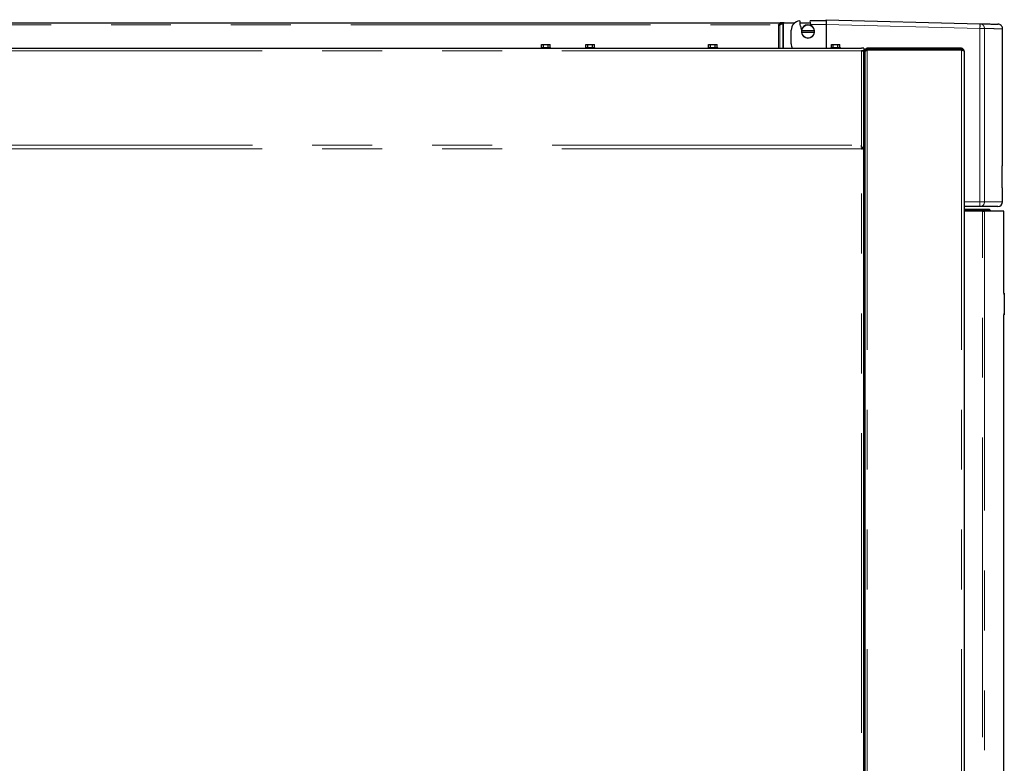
# Model space of a CAD drawing. Header units: millimetres. Extents: x 18 to 260, y 57 to 148.
# Tile 64 of 80: x 187 to 208, y 73 to 89. Entities that reach past the tile are written whole.
import ezdxf

# ---------------------------------------------------------------- set-up
doc = ezdxf.new("R2010")
doc.units = ezdxf.units.MM
doc.linetypes.add('PHANTOM', pattern=[12.7, 6.35, -1.27, 1.27, -1.27, 1.27, -1.27])

msp = doc.modelspace()

# ---------------------------------------------------------------- linework, layer by layer
at = {"color": 7, "linetype": 'Continuous', "lineweight": 25}
for p, q in [((204.28, 88.901), (203.944, 88.901)), ((203.945, 88.88), (203.944, 88.901)), ((204.28, 88.901), (204.28, 88.927)), ((204.28, 88.927), (207.538, 88.842)), ((156.136, 88.86), (203.318, 88.86)), ((203.273, 88.815), (203.266, 88.81)), ((203.266, 88.81), (203.267, 88.81)), ((203.284, 88.817), (203.33, 88.84)), ((203.298, 88.817), (203.284, 88.817)), ((203.298, 88.817), (203.359, 88.848)), ((203.318, 88.86), (203.318, 88.84)), ((203.386, 88.86), (203.318, 88.86)), ((203.359, 88.848), (203.345, 88.848)), ((203.376, 88.855), (203.392, 88.861)), ((203.386, 88.859), (203.386, 88.86)), ((203.391, 88.86), (203.386, 88.86)), ((203.392, 88.861), (203.619, 88.861)), ((203.54, 88.417), (203.54, 88.702)), ((203.722, 88.861), (203.943, 88.861)), ((203.73, 88.799), (203.737, 88.792)), ((203.759, 88.692), (203.755, 88.692)), ((204.03, 88.692), (203.759, 88.692)), ((203.941, 88.86), (203.945, 88.88)), ((203.941, 88.86), (203.947, 88.827)), ((204.034, 88.692), (204.03, 88.692)), ((204.28, 88.827), (204.28, 88.32)), ((208.02, 85.831), (208.02, 88.732)), ((203.755, 88.662), (203.759, 88.662)), ((203.759, 88.662), (204.03, 88.662)), ((204.03, 88.662), (204.034, 88.662)), ((185.771, 88.32), (205.031, 88.32)), ((198.241, 88.34), (198.241, 88.32)), ((198.241, 88.34), (198.441, 88.34)), ((198.25, 88.34), (198.25, 88.4)), ((198.25, 88.4), (198.291, 88.4)), ((198.291, 88.34), (198.291, 88.4)), ((198.291, 88.4), (198.387, 88.4)), ((198.387, 88.34), (198.387, 88.4)), ((198.387, 88.4), (198.432, 88.4)), ((198.432, 88.34), (198.432, 88.4)), ((198.441, 88.32), (198.441, 88.34)), ((199.181, 88.34), (199.181, 88.32)), ((199.181, 88.34), (199.381, 88.34)), ((199.19, 88.34), (199.19, 88.4)), ((199.19, 88.4), (199.231, 88.4)), ((199.231, 88.34), (199.231, 88.4)), ((199.231, 88.4), (199.327, 88.4)), ((199.327, 88.34), (199.327, 88.4)), ((199.327, 88.4), (199.372, 88.4)), ((199.372, 88.34), (199.372, 88.4)), ((199.381, 88.32), (199.381, 88.34)), ((201.781, 88.34), (201.781, 88.32)), ((201.781, 88.34), (201.981, 88.34)), ((201.79, 88.34), (201.79, 88.4)), ((201.79, 88.4), (201.831, 88.4)), ((201.831, 88.34), (201.831, 88.4)), ((201.831, 88.4), (201.927, 88.4)), ((201.927, 88.34), (201.927, 88.4)), ((201.927, 88.4), (201.972, 88.4)), ((201.972, 88.34), (201.972, 88.4)), ((201.981, 88.32), (201.981, 88.34)), ((204.381, 88.34), (204.381, 88.32)), ((204.381, 88.34), (204.581, 88.34)), ((204.39, 88.34), (204.39, 88.4)), ((204.39, 88.4), (204.431, 88.4)), ((204.431, 88.34), (204.431, 88.4)), ((204.431, 88.4), (204.527, 88.4)), ((204.527, 88.34), (204.527, 88.4)), ((204.527, 88.4), (204.572, 88.4)), ((204.572, 88.34), (204.572, 88.4)), ((204.581, 88.32), (204.581, 88.34)), ((205.081, 88.32), (205.031, 88.32)), ((205.081, 88.27), (205.031, 88.27)), ((205.056, 88.265), (205.056, 88.27)), ((205.081, 88.32), (205.081, 88.27)), ((205.081, 88.255), (205.081, 88.27)), ((205.126, 88.27), (205.101, 88.27)), ((205.101, 88.248), (205.101, 88.27)), ((205.151, 88.295), (205.151, 88.32)), ((207.151, 88.32), (205.151, 88.32)), ((207.151, 88.295), (205.151, 88.295)), ((207.151, 88.28), (205.151, 88.28)), ((205.276, 88.295), (205.276, 88.28)), ((207.016, 88.295), (207.016, 88.28)), ((207.151, 88.32), (207.151, 88.295)), ((207.201, 88.27), (207.201, 61.02)), ((205.081, 86.22), (205.081, 88.255)), ((205.081, 88.106), (205.101, 88.106)), ((205.081, 88.09), (205.101, 88.09)), ((205.101, 88.248), (205.101, 61.059)), ((205.081, 88), (205.101, 88)), ((205.081, 87.91), (205.101, 87.91)), ((205.101, 87.62), (205.081, 87.62)), ((205.081, 87.614), (205.101, 87.614)), ((205.081, 87.594), (205.101, 87.594)), ((205.081, 87.59), (205.101, 87.59)), ((205.081, 87.424), (205.101, 87.424)), ((205.081, 87.372), (205.101, 87.372)), ((205.081, 87.268), (205.101, 87.268)), ((205.081, 87.216), (205.101, 87.216)), ((205.031, 86.22), (205.031, 86.27)), ((205.081, 86.22), (205.031, 86.22)), ((205.042, 86.22), (205.042, 86.215)), ((205.042, 86.193), (205.042, 86.215)), ((205.081, 86.2), (205.056, 86.2)), ((205.081, 61.099), (205.081, 86.2)), ((205.101, 86.2), (205.081, 86.2)), ((208.011, 85.831), (208.02, 85.831)), ((208.011, 85.363), (208.011, 85.831)), ((208.02, 85.363), (208.011, 85.363)), ((208.02, 85.067), (208.02, 85.363)), ((207.536, 84.967), (207.201, 84.967)), ((207.201, 84.91), (207.735, 84.91)), ((207.201, 84.89), (207.755, 84.89)), ((207.596, 84.87), (207.201, 84.87)), ((207.596, 84.87), (207.635, 84.87)), ((208.045, 84.87), (207.635, 84.87)), ((207.735, 84.91), (207.755, 84.89)), ((207.755, 84.89), (207.755, 84.87)), ((208.045, 83.13), (208.045, 84.87)), ((208.041, 83.13), (208.055, 83.13)), ((208.055, 83.13), (208.055, 83.11)), ((208.055, 83.11), (208.055, 82.69)), ((208.055, 82.67), (208.041, 82.67)), ((208.045, 61.02), (208.045, 82.67)), ((208.055, 82.69), (208.055, 82.67))]:
    msp.add_line(p, q, dxfattribs=at)
at = {"color": 8, "linetype": 'PHANTOM', "lineweight": 18}
for p, q in [((156.106, 88.815), (203.273, 88.815)), ((203.267, 88.32), (203.267, 88.81)), ((203.298, 88.32), (203.298, 88.817)), ((203.359, 88.32), (203.359, 88.848)), ((203.376, 88.32), (203.376, 88.855)), ((203.947, 88.827), (204.28, 88.827)), ((204.28, 88.827), (207.538, 88.742)), ((207.538, 85.067), (207.538, 88.742)), ((207.538, 88.742), (207.634, 88.742)), ((207.634, 85.067), (207.634, 88.742)), ((205.031, 88.27), (185.771, 88.27)), ((205.031, 86.27), (205.031, 88.27)), ((205.151, 88.28), (205.151, 61.07)), ((207.151, 88.28), (207.151, 61.07)), ((205.081, 87.67), (205.101, 87.67)), ((205.101, 87.53), (205.081, 87.53)), ((185.771, 86.27), (205.031, 86.27)), ((205.031, 86.19), (185.771, 86.19)), ((205.031, 61.11), (205.031, 86.19)), ((207.538, 85.067), (207.201, 85.067)), ((207.634, 85.067), (207.538, 85.067)), ((208.02, 85.067), (207.634, 85.067)), ((207.596, 61.02), (207.596, 84.87)), ((207.635, 84.87), (207.635, 61.02)), ((208.055, 83.11), (208.041, 83.11)), ((208.041, 82.69), (208.055, 82.69))]:
    msp.add_line(p, q, dxfattribs=at)
at = {"color": 7, "linetype": 'Continuous', "lineweight": 25}
for centre, radius, start, end in [((203.74, 88.702), 0.2, 95.7392, 180), ((204.28, 88.901), 0.56, 180, 190.5143), ((204.28, 88.901), 0.554, 191.3221, 200.007), ((203.895, 88.677), 0.14, 6.1506, 173.8494), ((203.895, 88.677), 0.14, 173.8494, 186.1506), ((203.895, 88.677), 0.136, 6.3323, 173.6677), ((204.28, 88.901), 0.342, 192.4903, 196.4189), ((203.895, 88.677), 0.14, 353.8494, 6.1506), ((203.895, 88.677), 0.14, 186.1506, 353.8494), ((203.895, 88.677), 0.136, 186.3323, 353.6677), ((203.74, 88.417), 0.2, 180, 209.1475), ((207.92, 85.067), 0.1, 270, 0)]:
    msp.add_arc(centre, radius, start, end, dxfattribs=at)
at = {"color": 8, "linetype": 'PHANTOM', "lineweight": 18}
for centre, radius, start, end in [((206.583, 88.792), 0.957, 357.0056, 2.9944), ((206.581, 85.042), 0.957, 355.5061, 1.4949), ((207.535, 85.066), 0.0994, 270.3568, 0.3515)]:
    msp.add_arc(centre, radius, start, end, dxfattribs=at)
at = {"color": 7, "linetype": 'Continuous', "lineweight": 25}
for points, knots in [([(204.28, 88.901), (204.28, 88.896), (204.28, 88.887), (204.28, 88.869), (204.28, 88.849), (204.28, 88.834), (204.28, 88.827)], [0, 0, 0, 0, 0.239832, 0.486428, 0.739832, 1, 1, 1, 1]), ([(203.267, 88.81), (203.269, 88.811), (203.275, 88.812), (203.284, 88.814), (203.292, 88.815), (203.296, 88.817), (203.298, 88.817)], [0, 0, 0, 0, 0.249994, 0.5000052, 0.7499958, 1, 1, 1, 1]), ([(203.267, 88.81), (203.268, 88.811), (203.271, 88.812), (203.276, 88.814), (203.281, 88.815), (203.283, 88.817), (203.284, 88.817)], [0, 0, 0, 0, 0.249994, 0.500019, 0.750009, 1, 1, 1, 1]), ([(203.318, 88.86), (203.314, 88.86), (203.306, 88.858), (203.295, 88.848), (203.284, 88.833), (203.276, 88.821), (203.273, 88.815)], [0, 0, 0, 0, 0.249988, 0.500001, 0.749998, 1, 1, 1, 1]), ([(203.318, 88.84), (203.314, 88.84), (203.306, 88.839), (203.295, 88.833), (203.284, 88.825), (203.276, 88.819), (203.273, 88.815)], [0, 0, 0, 0, 0.249994, 0.500012, 0.749994, 1, 1, 1, 1]), ([(203.359, 88.848), (203.36, 88.849), (203.362, 88.85), (203.367, 88.852), (203.371, 88.853), (203.375, 88.855), (203.376, 88.855)], [0, 0, 0, 0, 0.250001, 0.5, 0.749996, 1, 1, 1, 1]), ([(207.538, 88.842), (207.583, 88.841), (207.674, 88.838), (207.776, 88.835), (207.853, 88.833), (207.902, 88.832), (207.924, 88.832), (207.921, 88.832), (207.92, 88.832)], [0, 0, 0, 0, 0.186633, 0.373212, 0.560059, 0.747232, 0.934403, 1, 1, 1, 1]), ([(208.02, 88.732), (208.019, 88.744), (208.017, 88.763), (208.005, 88.786), (207.993, 88.802), (207.977, 88.815), (207.954, 88.828), (207.935, 88.83), (207.923, 88.832)], [0, 0, 0, 0, 0.2398109, 0.368581, 0.4999982, 0.6314042, 0.7601817, 1, 1, 1, 1]), ([(205.031, 88.27), (205.037, 88.269), (205.048, 88.267), (205.063, 88.263), (205.075, 88.26), (205.08, 88.258), (205.081, 88.256), (205.081, 88.255)], [0, 0, 0, 0, 0.218156, 0.436324, 0.654482, 0.872651, 1, 1, 1, 1]), ([(205.151, 88.32), (205.145, 88.319), (205.134, 88.318), (205.118, 88.309), (205.107, 88.295), (205.102, 88.281), (205.101, 88.273), (205.101, 88.27)], [0, 0, 0, 0, 0.221092, 0.442201, 0.663311, 0.884427, 1, 1, 1, 1]), ([(205.101, 88.248), (205.102, 88.251), (205.103, 88.256), (205.113, 88.263), (205.128, 88.271), (205.141, 88.276), (205.149, 88.28), (205.151, 88.28)], [0, 0, 0, 0, 0.232296, 0.464693, 0.697077, 0.929468, 1, 1, 1, 1]), ([(205.151, 88.295), (205.148, 88.294), (205.142, 88.294), (205.133, 88.288), (205.128, 88.281), (205.126, 88.274), (205.126, 88.27), (205.126, 88.27)], [0, 0, 0, 0, 0.2395151, 0.4790366, 0.7184375, 0.9578979, 1, 1, 1, 1]), ([(205.144, 88.293), (205.143, 88.292), (205.142, 88.285), (205.141, 88.276), (205.14, 88.27)], [0, 0, 0, 0, 0.215502, 1, 1, 1, 1]), ([(205.151, 88.295), (205.15, 88.294), (205.148, 88.294), (205.146, 88.288), (205.144, 88.282), (205.142, 88.278), (205.142, 88.277)], [0, 0, 0, 0, 0.307379, 0.614723, 0.922095, 1, 1, 1, 1]), ([(207.076, 88.28), (207.068, 88.284), (207.049, 88.294), (207.028, 88.294), (207.016, 88.295)], [0, 0, 0, 0, 0.416994, 1, 1, 1, 1]), ([(207.141, 88.28), (207.142, 88.282), (207.144, 88.287), (207.147, 88.292), (207.149, 88.294), (207.151, 88.295), (207.151, 88.295)], [0, 0, 0, 0, 0.234532, 0.556209, 0.877869, 1, 1, 1, 1]), ([(207.201, 88.27), (207.2, 88.276), (207.199, 88.289), (207.187, 88.306), (207.171, 88.317), (207.158, 88.319), (207.151, 88.32)], [0, 0, 0, 0, 0.250012, 0.500014, 0.75001, 1, 1, 1, 1]), ([(207.175, 88.277), (207.174, 88.278), (207.174, 88.282), (207.169, 88.288), (207.161, 88.294), (207.154, 88.294), (207.151, 88.295)], [0, 0, 0, 0, 0.069927, 0.379952, 0.689985, 1, 1, 1, 1]), ([(207.151, 88.28), (207.158, 88.28), (207.171, 88.278), (207.187, 88.275), (207.199, 88.272), (207.2, 88.271), (207.201, 88.27)], [0, 0, 0, 0, 0.250005, 0.500002, 0.750012, 1, 1, 1, 1]), ([(205.036, 86.22), (205.035, 86.216), (205.033, 86.207), (205.032, 86.196), (205.031, 86.19)], [0, 0, 0, 0, 0.401105, 1, 1, 1, 1]), ([(205.042, 86.215), (205.041, 86.214), (205.039, 86.214), (205.036, 86.208), (205.034, 86.199), (205.032, 86.193), (205.031, 86.19)], [0, 0, 0, 0, 0.250003, 0.5, 0.749997, 1, 1, 1, 1]), ([(205.031, 86.19), (205.038, 86.191), (205.051, 86.192), (205.067, 86.195), (205.079, 86.198), (205.08, 86.2), (205.081, 86.2)], [0, 0, 0, 0, 0.250006, 0.500004, 0.750015, 1, 1, 1, 1]), ([(205.031, 86.19), (205.034, 86.191), (205.041, 86.192), (205.049, 86.195), (205.055, 86.198), (205.056, 86.2), (205.056, 86.2)], [0, 0, 0, 0, 0.250001, 0.499987, 0.749998, 1, 1, 1, 1]), ([(207.917, 84.967), (207.917, 84.967), (207.918, 84.967), (207.89, 84.967), (207.839, 84.967), (207.762, 84.967), (207.664, 84.967), (207.578, 84.967), (207.536, 84.967)], [0, 0, 0, 0, 0.120209, 0.296444, 0.472715, 0.648564, 0.824254, 1, 1, 1, 1])]:
    msp.add_open_spline(points, degree=3, knots=knots, dxfattribs=at)
at = {"color": 8, "linetype": 'PHANTOM', "lineweight": 18}
for points, knots in [([(207.538, 88.842), (207.55, 88.84), (207.57, 88.837), (207.592, 88.824), (207.607, 88.811), (207.619, 88.796), (207.631, 88.773), (207.633, 88.754), (207.634, 88.742)], [0, 0, 0, 0, 0.239812, 0.384575, 0.499994, 0.631405, 0.760188, 1, 1, 1, 1]), ([(207.634, 88.742), (207.68, 88.741), (207.771, 88.738), (207.873, 88.736), (207.951, 88.733), (207.999, 88.732), (208.021, 88.732), (208.018, 88.732), (208.017, 88.732)], [0, 0, 0, 0, 0.1869804, 0.3738167, 0.5605091, 0.7470577, 0.9334626, 1, 1, 1, 1])]:
    msp.add_open_spline(points, degree=3, knots=knots, dxfattribs=at)

doc.saveas('drawing.dxf')
